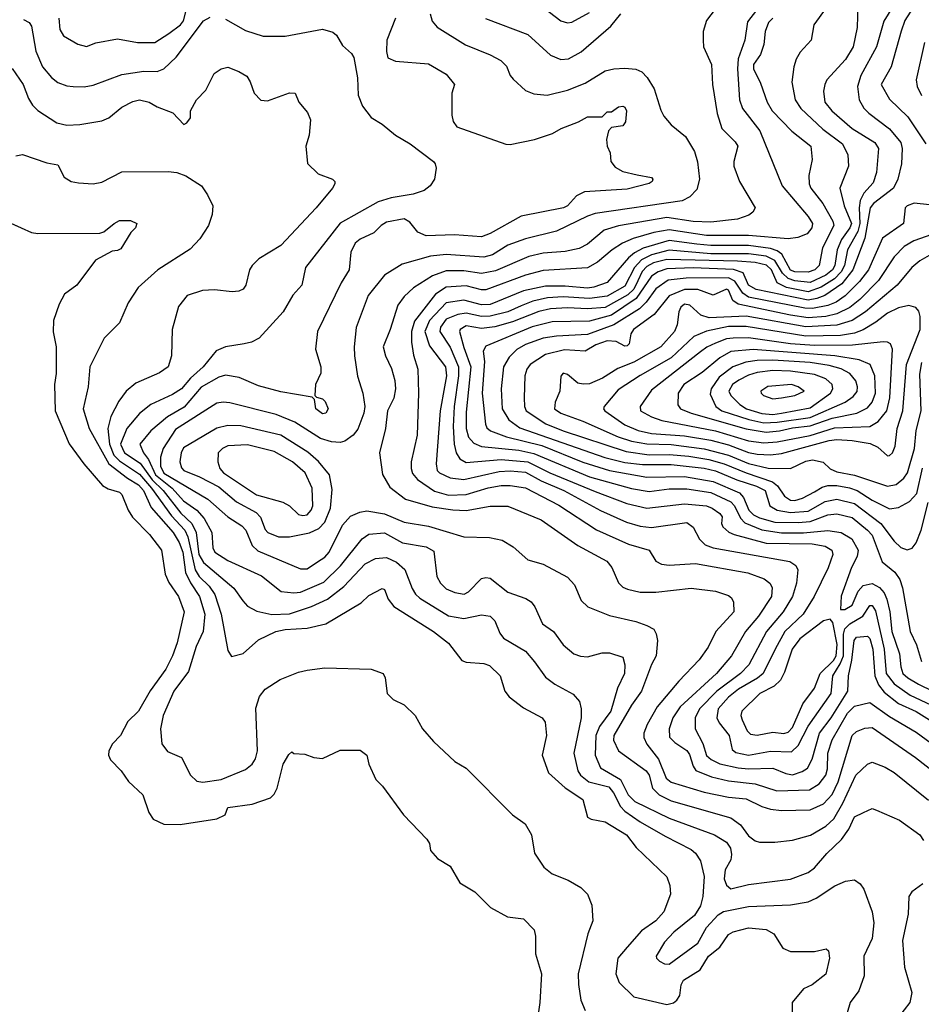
# Model space of a CAD drawing. Extents: x 501367 to 657802, y 482273 to 547541.
# Tile 112 of 256: x 561002 to 565088, y 506206 to 510668. Entities that reach past the tile are written whole.
import ezdxf

# ---------------------------------------------------------------- set-up
doc = ezdxf.new("R2010")
doc.units = 0

msp = doc.modelspace()

# ---------------------------------------------------------------- linework, layer by layer
at = {"layer": '0CON20XD'}
for points in [[(565125, 510836.7), (565075, 510792.5), (565064.6, 510745), (565014.2, 510665), (564996.9, 510616.9), (564951.3, 510455), (564906.9, 510375), (564945, 510308.1), (565027.5, 510227.5), (565109.6, 510105)], [(561179.6, 510675), (561184, 510624), (561200, 510595), (561265, 510558), (561305, 510546), (561347.3, 510562.7), (561445, 510581.9), (561535.4, 510565.4), (561615, 510565.4), (561677.3, 510605), (561730.8, 510645), (561745, 510663.5), (561772.8, 510777.2)], [(564170, 510735), (564115.5, 510664.5), (564099.2, 510615), (564099.2, 510575), (564101.4, 510545), (564138.1, 510465), (564141.9, 510375), (564162.8, 510242.8), (564185, 510175.7), (564245.5, 510115), (564257.5, 510095), (564238.1, 510025), (564238.6, 510005), (564264.6, 509934.6), (564336, 509815), (564324.2, 509795.8), (564307, 509783), (564255.5, 509764.5), (564135, 509750), (564055, 509754), (563935, 509772.4), (563715.5, 509734.5), (563651.8, 509715), (563575, 509650.7), (563538.5, 509631.5), (563475, 509618), (563375, 509610.6), (563309.2, 509595), (563159.3, 509530.7), (563095, 509517.5), (563015, 509530), (562935, 509530.7), (562872.7, 509507.3), (562786.2, 509453.8), (562745, 509414.5), (562715.4, 509375), (562681.8, 509265), (562650, 509185), (562660, 509145), (562687.6, 509087.6), (562702.6, 509032.6), (562705.9, 508995), (562697.2, 508952.8), (562668.9, 508895), (562660.4, 508815), (562632.5, 508705), (562646.7, 508606.7), (562679.8, 508549.8), (562750, 508495), (562871.2, 508461.2), (562965, 508447.2), (563025, 508443.9), (563135, 508463.1), (563215, 508464.1), (563365, 508402.3), (563532.2, 508285), (563663.9, 508213.9), (563685.3, 508185), (563715.7, 508115.7), (563735, 508097.1), (563756.9, 508086.9), (563815, 508074.7), (563885, 508073.2), (564045, 508092.5), (564155, 508078), (564215, 508059.4), (564228.8, 508048.8), (564238, 508028), (564238.5, 507985), (564157.5, 507895), (564121.8, 507825), (564082.4, 507767.6), (563989.5, 507670.5), (563891.1, 507555), (563845.3, 507475), (563831.6, 507435), (563830.7, 507415), (563844.7, 507385), (563896.6, 507316.6), (563931.4, 507231.4), (563955, 507212.2), (564105, 507167.2), (564215, 507145.2), (564295, 507138.1), (564365, 507102.4), (564405, 507090), (564455, 507085.2), (564585, 507087.7), (564645.8, 507114.2), (564685, 507156.6), (564712.2, 507215), (564774.7, 507425), (564795, 507442.3), (564833.1, 507456.9), (564865, 507460.4), (565061.8, 507325), (565215, 507205.3)], [(564367.1, 510745), (564300.9, 510659.1), (564288.7, 510575), (564259, 510491), (564255.7, 510445.7), (564265.2, 510305), (564278.4, 510265), (564356.8, 510165), (564458.5, 509915), (564575, 509776.9), (564595.2, 509745), (564592.5, 509725), (564571.8, 509698.2), (564529, 509681), (564484.8, 509675.2), (564305, 509690.2), (564115, 509689.8), (563945, 509715.9), (563876.3, 509703.7), (563782.8, 509677.2), (563733.8, 509656.2), (563686.8, 509625), (563621, 509569), (563575, 509544.3), (563375, 509531.1), (563295, 509510.8), (563115, 509444.4), (563095, 509444.1), (563025, 509461.5), (562935, 509456.7), (562886.1, 509423.9), (562791.3, 509301.3), (562777.3, 509255), (562777.6, 509207.6), (562787.3, 509147.3), (562807.3, 509085), (562810.2, 508975), (562803.5, 508785), (562776.9, 508665), (562775.8, 508635), (562782.1, 508612.1), (562804.6, 508584.6), (562882.2, 508532.2), (562945, 508513), (563025, 508516.3), (563125, 508546.2), (563185, 508556.6), (563225, 508557), (563295, 508546.7), (563445, 508468.4), (563616.9, 508356.9), (563761.7, 508291.7), (563854.4, 508265), (563884.7, 508214.7), (563911.1, 508201.1), (563945, 508196.2), (564065, 508203.8), (564302.1, 508162.1), (564376.7, 508135), (564401.5, 508115), (564412.2, 508095), (564408.9, 508055), (564350.7, 507965), (564292.3, 507895), (564228.8, 507785), (564160.8, 507705), (563995.2, 507555), (563962.7, 507505), (563945.3, 507455), (563946.9, 507416.9), (563972, 507392), (564025, 507356.7), (564038.4, 507338.4), (564054, 507285), (564066.5, 507266.5), (564137, 507237), (564215, 507218.3), (564335.2, 507205.2), (564434.4, 507174.4), (564581.7, 507178.3), (564625, 507205.3), (564655.2, 507245), (564662.7, 507272.7), (564665.5, 507345), (564684.4, 507405), (564754.7, 507525.3), (564785, 507557.4), (564855, 507573.3), (564945, 507510.7), (565065, 507439.2), (565223.4, 507323.4)], [(564657.6, 510722.4), (564601.9, 510645), (564588.6, 510575), (564539.7, 510520.3), (564521.4, 510488.6), (564510, 510455), (564502.2, 510385), (564517.5, 510305), (564542.4, 510265), (564641.6, 510171.6), (564732, 510105), (564755.2, 510055.2), (564758.8, 510005), (564719.7, 509905), (564739.4, 509825), (564771.7, 509745), (564765.1, 509725), (564727.2, 509672.8), (564706.4, 509625), (564696.5, 509555), (564686.5, 509535), (564655, 509511.2), (564585, 509477.4), (564515, 509484.5), (564485.2, 509495.2), (564459.7, 509519.7), (564425, 509577.4), (564385, 509597.2), (564305, 509607.2), (564135, 509607.7), (563945, 509623.6), (563865, 509602), (563820.5, 509579.5), (563788, 509545), (563745, 509460.7), (563665, 509415.6), (563584.9, 509405.1), (563465, 509412.5), (563395, 509408.2), (563327.7, 509392.3), (563275, 509372.2), (563214.6, 509345), (563135, 509324.6), (563095, 509322.8), (563025, 509338.4), (562987.3, 509332.7), (562935, 509311.7), (562909, 509275), (562906, 509255), (562953.8, 509183.8), (562990.4, 509095), (562991.3, 509055), (562971.9, 508915), (562967.3, 508825), (562970.9, 508745), (562979.6, 508705), (562997.5, 508677.5), (563025, 508661.5), (563185, 508674.9), (563305, 508664.4), (563404.4, 508614.4), (563610.2, 508529.8), (563754.1, 508475.9), (563845, 508454.8), (564015, 508474.1), (564115, 508465.6), (564141.1, 508455), (564175, 508430), (564185.5, 508415), (564183.1, 508385), (564189.3, 508369.3), (564215.8, 508345.8), (564240.6, 508335), (564385, 508296.6), (564593.3, 508293.3), (564652.2, 508282.2), (564683.2, 508265), (564687.2, 508245), (564665.9, 508184.1), (564602.6, 508055), (564552.9, 507975), (564470.4, 507895), (564425.9, 507815), (564372.3, 507705), (564346.4, 507683.6), (564259.8, 507635), (564215, 507598.4), (564167.4, 507545), (564161.6, 507505), (564171.8, 507481.8), (564216.9, 507425), (564231.2, 507361.2), (564247.5, 507347.5), (564305, 507336), (564405, 507353.3), (564499.4, 507350.6), (564531.1, 507378.9), (564575, 507466.9), (564679.6, 507615), (564687.9, 507695), (564721.2, 507748.8), (564735.6, 507785), (564736.1, 507883.9), (564742.1, 507907.9), (564765, 507931.1), (564822.8, 507965), (564855, 508012.8), (564865, 508013.4), (564880.8, 507989.2), (564919.6, 507815), (564929.9, 507705), (564965, 507659.3), (565037.3, 507607.3), (565225, 507520.2)], [(564801.3, 510735), (564797.9, 510632.1), (564780, 510545), (564745, 510487.5), (564660.9, 510395), (564650.5, 510375), (564645.4, 510344.6), (564651.8, 510295), (564683.1, 510255), (564775, 510174.7), (564878.3, 510111.7), (564894.1, 510085), (564885.7, 509975), (564870.9, 509929.1), (564828.3, 509881.7), (564811.6, 509848.4), (564806.1, 509815), (564809.8, 509745), (564801.3, 509708.7), (564754.7, 509625.3), (564739.6, 509555), (564725.8, 509525), (564695, 509494), (564635, 509455.8), (564575, 509435.1), (564477.3, 509455), (564435.3, 509475.3), (564409.4, 509535), (564386.5, 509556.5), (564335, 509567.8), (564255, 509574), (563935, 509582), (563875, 509565.7), (563845, 509550.1), (563823.6, 509526.4), (563803.9, 509485), (563785, 509446.9), (563758.7, 509421.3), (563655, 509364), (563575, 509357.6), (563485, 509362.9), (563407.8, 509357.8), (563355, 509345.1), (563235, 509299.2), (563155, 509276.5), (563095, 509269.5), (563025, 509281.3), (562998.4, 509265), (562995.3, 509254.7), (563015, 509183.3), (563047, 509095), (563025, 508890), (563025.9, 508815.9), (563036.5, 508776.5), (563059.7, 508749.7), (563094.5, 508734.5), (563265, 508717.9), (563332.2, 508702.2), (563585, 508596), (563775, 508544.2), (563855, 508530.5), (563945, 508542), (564025, 508542), (564135, 508525.4), (564225, 508483.6), (564241.4, 508465), (564269.5, 508409.5), (564288.5, 508388.5), (564366.3, 508356.3), (564455, 508342.7), (564555, 508343.2), (564665, 508354.1), (564725, 508344.8), (564773.2, 508315), (564803, 508265), (564798.4, 508235), (564772.8, 508185), (564725.7, 508055.7), (564722.5, 507995), (564742.5, 507995), (564775, 508015.7), (564801.9, 508078.1), (564825.6, 508104.4), (564865, 508113), (564898.7, 508095), (564920.5, 508070.5), (564932, 508042), (564946.2, 507985), (564955.2, 507895), (564989.1, 507795), (564995.2, 507735), (565005.2, 507705), (565026.9, 507685), (565075, 507656.7), (565140, 507625)], [(564970, 510745), (564918.8, 510661.2), (564885.4, 510544.6), (564814.1, 510415.9), (564799, 510365), (564806.6, 510305), (564828, 510268), (564850, 510245), (564945, 510173.4), (564995, 510111.2), (565001.6, 510085), (564998.7, 510015), (564982, 509945), (564962, 509905), (564872.1, 509835), (564856.2, 509815), (564832.2, 509677.8), (564778.5, 509535), (564729, 509471), (564651.9, 509418.1), (564615, 509404.1), (564575, 509397.7), (564340.4, 509445), (564305, 509464.8), (564280.7, 509520.7), (564236.9, 509536.9), (564055, 509543), (563935, 509539.4), (563895.1, 509524.9), (563865, 509505.9), (563795.9, 509404.1), (563685, 509329.8), (563585, 509302), (563415, 509298.6), (563325, 509275.8), (563115, 509188.4), (563103.4, 509166.6), (563109, 509119), (563098.8, 508975), (563112.5, 508835), (563119.2, 508819.2), (563135.4, 508805), (563208.2, 508778.2), (563368.5, 508738.5), (563553.7, 508663.7), (563674.9, 508624.9), (563845, 508595.5), (564015, 508598.8), (564145, 508575.6), (564264.1, 508524.1), (564282.6, 508502.6), (564307.2, 508445), (564327.6, 508425), (564355, 508410.1)], [(563357.6, 510737.6), (563455, 510663.2), (563485, 510654.6), (563505, 510656.7), (563585, 510700.9)], [(561019.1, 510669.1), (561045, 510655.7), (561055, 510638.8), (561074.7, 510525), (561105.3, 510455), (561146.4, 510406.4), (561175, 510383.9), (561215, 510368.9), (561245, 510365.4), (561295, 510364.6), (561335, 510371.5), (561465, 510420.3), (561565, 510434.2), (561625, 510434.1), (561654.8, 510445.2), (561711.7, 510498.3), (561835, 510663.5), (561865, 510679.5)], [(561935, 510670.5), (562025, 510618.5), (562105, 510593.3), (562205, 510593.2), (562375, 510624.7), (562421.4, 510611.4), (562437.5, 510597.5), (562465, 510551.9), (562505.3, 510515.3), (562516.9, 510496.9), (562532.6, 510405), (562536.1, 510326.1), (562556.2, 510276.2), (562595.4, 510225.4), (562645, 510194.4), (562705, 510145.4), (562772.5, 510105), (562876.9, 510025), (562885.6, 510015), (562890, 509995), (562881.5, 509945), (562861.9, 509915), (562835, 509893.8), (562785, 509877.6), (562685, 509861.2), (562627.5, 509842.5), (562454.2, 509745.8), (562297.5, 509545), (562280.8, 509465), (562240.5, 509419.5), (562196.9, 509345), (562087.5, 509225), (562053.2, 509206.8), (562019.4, 509199.4), (561935, 509186.2), (561892.7, 509167.3), (561834.2, 509095), (561776.5, 509043.5), (561735, 508994.7), (561695, 508969.5), (561596.3, 508923.7), (561545, 508884), (561487.6, 508815), (561459.2, 508745), (561476.6, 508705), (561548.2, 508658.2), (561602.8, 508582.8), (561651.9, 508535), (561732.6, 508432.6), (561782, 508385), (561801.2, 508345), (561814.2, 508245), (561835, 508208.2), (561972.2, 508092.2), (562012.9, 508035), (562035, 508010.6), (562077.4, 507987.4), (562145, 507972.7), (562225, 507976), (562325, 508009.4), (562397.8, 508042.2), (562470.6, 508099.4), (562567.6, 508202.4), (562615, 508226), (562665, 508231.7), (562709.8, 508209.8), (562747.3, 508177.3), (562780.6, 508090.6), (562795.3, 508065), (562815, 508046.2), (562945, 507966.6), (563015, 507954), (563095, 507971.9), (563135, 507965.4), (563155, 507944.5), (563178.8, 507888.8), (563195.5, 507865.5), (563295, 507806.9), (563335, 507757.5), (563385, 507688.8), (563427.1, 507657.1), (563511.2, 507611.2), (563538.6, 507578.6), (563547.1, 507545), (563546.7, 507505), (563513.6, 507345), (563531.9, 507265), (563544.1, 507244.1), (563582.1, 507215), (563671.5, 507191.5), (563694, 507165), (563725, 507103.2), (563745, 507080.8), (563815, 507032.6), (563927.5, 506967.5), (564045, 506908.4), (564065, 506890.9), (564087, 506857), (564104.1, 506785), (564098.9, 506695), (564087.3, 506652.7), (564061.2, 506608.8), (563967.3, 506532.7), (563925, 506487.3), (563886.1, 506425), (563887.7, 506415), (563901.7, 506401.7), (563925, 506389.8), (563945, 506388.5), (564075, 506483.4), (564115.4, 506555), (564168.5, 506611.5), (564192.5, 506627.5), (564305, 506649.6), (564495, 506656.6), (564575, 506671.2), (564612.5, 506687.5), (564696.4, 506743.6), (564745, 506764.1), (564785, 506770.8), (564812, 506752), (564828, 506728), (564866.2, 506625), (564873.2, 506575), (564865.3, 506505), (564827.5, 506425), (564830, 506335), (564805, 506267.1), (564766.1, 506215), (564738.9, 506121.1)], [(562705.6, 510675), (562665.7, 510575), (562664.5, 510524.5), (562671.2, 510495), (562705, 510480), (562855, 510468.9), (562935, 510421.2), (562973.3, 510375), (562960, 510335), (562960, 510235), (562967.3, 510207.3), (562983.4, 510183.4), (563205, 510104.3), (563225, 510102.5), (563335, 510125.6), (563417.4, 510152.6), (563456.7, 510175), (563535.4, 510204.6), (563575, 510228.6), (563641.7, 510228.3), (563665, 510250), (563685, 510250), (563716.2, 510273.8), (563735, 510276.2), (563745, 510271.2), (563752.5, 510255), (563747.5, 510205), (563735, 510186.7), (563685, 510180), (563670, 510165), (563661.2, 510125), (563664, 510095), (563678, 510065), (563682, 510025), (563700.5, 510000.5), (563735, 509980.8), (563800, 509965), (563865, 509953.3), (563871.2, 509945), (563868.8, 509935), (563855, 509926.2), (563755, 509900.8), (563561.5, 509888.5), (563525, 509870.6), (563485.6, 509825), (563467.1, 509815), (563275, 509778.5), (563135, 509700), (563095, 509684.6), (562973.4, 509693.4), (562845, 509688.8), (562806.4, 509705), (562769.9, 509749.9), (562745, 509766.3), (562665, 509750), (562640, 509735), (562607.5, 509702.5), (562545, 509673.8), (562522.9, 509655), (562502.7, 509615), (562495.4, 509535), (562458.5, 509475), (562351.5, 509255), (562343.3, 509175), (562366.9, 509095), (562366.8, 509066.8), (562342.5, 509015), (562340, 508965), (562347.5, 508957.5), (562375, 508950.8), (562387.3, 508937.3), (562400.4, 508905), (562389.4, 508885), (562375, 508882.3), (562344.2, 508905), (562337.5, 508947.5), (562327.5, 508957.5), (562185, 508981.1), (562085, 509009.6), (561997.3, 509047.3), (561935, 509057.3), (561905, 509048.2), (561825, 509003.4), (561747.9, 508912.1), (561671.3, 508868.7), (561596.2, 508805), (561546.9, 508745), (561563.5, 508705), (561585.2, 508675.2), (561617.9, 508605), (561693.8, 508545), (561745, 508487.8), (561804.9, 508444.9), (561838.2, 508408.2), (561873.6, 508345), (561877.5, 508275), (561885.9, 508255), (561945, 508217.7), (562097.3, 508147.3), (562186.4, 508076.4), (562245, 508070.7), (562275, 508074.3), (562380.2, 508119.8), (562456.5, 508193.5), (562555, 508315.5), (562585, 508337.3), (562655, 508342.6), (562737.3, 508297.3), (562845, 508278.8), (562879, 508259)], [(562862.3, 510695), (562871.7, 510661.7), (562894.7, 510634.7), (563022.9, 510555), (563135, 510509.3), (563182.8, 510482.8), (563208.3, 510458.3), (563225.6, 510415), (563238.6, 510398.6), (563295, 510347.5), (563332.1, 510332.1), (563393.1, 510326.9), (563485, 510348.9), (563565, 510380.4), (563655, 510436.7), (563695, 510446.1), (563745, 510449.1), (563794.1, 510444.1), (563822.3, 510432.3), (563846.7, 510406.7), (563878.2, 510355), (563907.8, 510257.8), (563921.7, 510231.7), (563955, 510191.9), (564019.5, 510139.5), (564060.5, 510070.5), (564074.8, 510024.8), (564083.2, 509945), (564070.9, 509899.1), (564039.4, 509865), (564005, 509847.5), (563610.6, 509789.4), (563575, 509777.6), (563435, 509709.5), (563295, 509675.7), (563215, 509646.2), (563145, 509603.1), (563105, 509591.4), (562935, 509604.8), (562864, 509596), (562735, 509560.3), (562655, 509510.4), (562581.7, 509418.3), (562526.7, 509273.3), (562517.8, 509185), (562520, 509145), (562533.4, 509053.4), (562557.1, 508975), (562566, 508915), (562562, 508885), (562535, 508813.3), (562512.9, 508785), (562475, 508758.4), (562455, 508752.5), (562415, 508755.7), (562365, 508770), (562249.5, 508845), (562165, 508879.5), (561955, 508931.2), (561925, 508934.7), (561895, 508930), (561708.3, 508811.7), (561652.5, 508725), (561640, 508685), (561639.9, 508645), (561655, 508612.6), (561855, 508494.8), (561945, 508415.8), (562008.9, 508375), (562026.5, 508355), (562056, 508286), (562081, 508261), (562275, 508179.6), (562305, 508180.4), (562352, 508212), (562385, 508232.9), (562404.8, 508255), (562465, 508377.3), (562501, 508419), (562543.1, 508436.9), (562575, 508441.8), (562655, 508429.3), (562745, 508391.5), (562855, 508372.5), (563015, 508325.3), (563131.1, 508321.1), (563189.4, 508309.4), (563239.1, 508279.1), (563305, 508220.9), (563375, 508201.5), (563485, 508142.5), (563516.6, 508106.6), (563546.7, 508036.7), (563576.9, 508006.9), (563675, 507967.5), (563795, 507941.1), (563845, 507923.6), (563876.1, 507906.1), (563887.1, 507885), (563892.1, 507855), (563886.7, 507785), (563865, 507746), (563820.7, 507625), (563775, 507562.1), (563694.7, 507425), (563693.3, 507403.3), (563715.6, 507355), (563841.4, 507265), (563854.4, 507244.4), (563870.8, 507185), (563900, 507155), (563955, 507127.7), (564225, 507051.7), (564269.3, 507019.3), (564305, 506970), (564335, 506946.9), (564355, 506941.5), (564425, 506941.5), (564505, 506950.8), (564586.8, 506973.2), (564656, 507014), (564692.7, 507047.3), (564732.5, 507117.5), (564791.6, 507245), (564844.8, 507295.2), (564865, 507303.4), (564925, 507281.3), (564965, 507256.7), (565121.8, 507131.8)], [(564415, 510674.7), (564396.4, 510655), (564381.4, 510615), (564374.1, 510555.9), (564359.6, 510510.4), (564327.5, 510465), (564328.2, 510445), (564359.8, 510379.8), (564389.6, 510295), (564412, 510255), (564502.3, 510162.3), (564587.8, 510095), (564594.4, 510035), (564578.5, 509961.5), (564580.4, 509925), (564588.5, 509905), (564642.1, 509835), (564687.5, 509755), (564691.3, 509735), (564640.8, 509635), (564625.8, 509555), (564605.3, 509535), (564575, 509523.4), (564515, 509525.4), (564495, 509533.2), (564455.7, 509605.7), (564435, 509621.1), (564405, 509631.5), (564305.5, 509645.5), (564135, 509644.5), (564070.6, 509650.6), (563945, 509667.9), (563827.9, 509632.1), (563788.3, 509611.7), (563760.9, 509589.1), (563665, 509477.6), (563605, 509455.8), (563575, 509451.8), (563475, 509460.7), (563385, 509460.9), (563285, 509439.2), (563135, 509378.2), (563095, 509376.7), (563015, 509397), (562935, 509384.5), (562859, 509305), (562837.7, 509255), (562859.9, 509189.9), (562932.4, 509095), (562935.9, 509055), (562926.9, 509005), (562907.3, 508895), (562889.7, 508655), (562894.6, 508625), (562905, 508614.1), (562952.6, 508592.6), (563015, 508584.8), (563175, 508621.3), (563225, 508624), (563295, 508617.8), (563365, 508579), (563468.7, 508535), (563634, 508444), (563751.9, 508391.9), (563815, 508373), (563865, 508367.5), (564025, 508389.8), (564055, 508368.2), (564083.9, 508313.9), (564109.2, 508289.2), (564145, 508275.6), (564493.3, 508213.3), (564519.4, 508195), (564528.5, 508175), (564522.5, 508115), (564505, 508053.6), (564462.7, 507985), (564386.5, 507895), (564306.7, 507745), (564269.4, 507705), (564161.6, 507625), (564083.9, 507545), (564064.2, 507505), (564063.2, 507455), (564097.7, 507387.7), (564115, 507333.8), (564135.3, 507315), (564175.4, 507295.4), (564258.4, 507278.4), (564305, 507273.3), (564415, 507276), (564475, 507251.9), (564505, 507246.5), (564549.1, 507260.9), (564573.4, 507276.6), (564593.3, 507316.7), (564627.7, 507435), (564679.8, 507505), (564754.8, 507625), (564758.3, 507695), (564773.7, 507766.3), (564783.5, 507855), (564795, 507870.6), (564845, 507874.3), (564855, 507864.4), (564869.2, 507815), (564877.9, 507695), (564893.7, 507653.7), (564920.1, 507620.1), (564985, 507569.8), (565065, 507532.6), (565215, 507439.2)], [(563113.5, 510673.5), (563305, 510601.4), (563407.4, 510507.4), (563455, 510487.1), (563489.5, 510490.5), (563547.4, 510522.6), (563681.1, 510638.9), (563726, 510694)], [(565102.8, 510565), (565065.7, 510395), (565069, 510365), (565089.5, 510325)], [(560967.4, 510447.4), (561018.5, 510375), (561041.4, 510311.4), (561060.4, 510280.4), (561085, 510257.1), (561170.6, 510200.6), (561215, 510190.5), (561275, 510192.7), (561375, 510209.5), (561406.1, 510223.9), (561465, 510272.2), (561515, 510297.1), (561545, 510304.6), (561588.8, 510295), (561625, 510273.1), (561695.6, 510245.6), (561746.1, 510193.9), (561759.5, 510200.5), (561775.9, 510224.1), (561776.7, 510255), (561804, 510305), (561845, 510348.8), (561883.8, 510425), (561915, 510446.2), (561945, 510453.3), (561995, 510434), (562031.7, 510411.7), (562047, 510387), (562064.3, 510335), (562095, 510304.2), (562125, 510300), (562225, 510336.7), (562250, 510335), (562267.5, 510295), (562307, 510247), (562320, 510215), (562314.2, 510145), (562299.2, 510095), (562306.4, 510016.4), (562355, 509970), (562420, 509945), (562430, 509935), (562430, 509925), (562420, 509905), (562345.7, 509815), (562185.6, 509645), (562086.2, 509583.8), (562055.5, 509555), (562043.8, 509535), (562026.9, 509465), (562015, 509446.9), (561995, 509438.2), (561965, 509435.4), (561885, 509443.8), (561830.5, 509440.5), (561761.1, 509418.9), (561721.4, 509368.6), (561692.5, 509265), (561690.5, 509145), (561674.4, 509095), (561635, 509067.5), (561528.9, 509021.1), (561485, 508984.5), (561451.1, 508938.9), (561415, 508870), (561401.7, 508815), (561409.8, 508745), (561429.2, 508695), (561455, 508668.8), (561545, 508609.1), (561600.2, 508545), (561690.3, 508420.3), (561750.6, 508355), (561764.1, 508324.1), (561797, 508175), (561815.1, 508145.1), (561861.4, 508101.4), (561886.8, 508063.2), (561915.8, 507975), (561945, 507810), (561962.5, 507782.5), (562015, 507795.7), (562085, 507858.5), (562162.5, 507895), (562205, 507904.3), (562305, 507910.8), (562389, 507931), (562549.2, 508025), (562585, 508058.6), (562645, 508090), (562655, 508086.7), (562672.2, 508042.2), (562698.5, 508008.5), (562876.9, 507895), (562945, 507842.9), (563005.7, 507765), (563025, 507756.2), (563105, 507750.6), (563130.9, 507740.9), (563179.2, 507695), (563200.8, 507625), (563220.2, 507600.2), (563285, 507550), (563370, 507505), (563384.2, 507485), (563389.5, 507425), (563369.4, 507335), (563398.6, 507255), (563475, 507187.3), (563554.2, 507135), (563575, 507054.2), (563592.5, 507045), (563655, 507033.3), (563752.2, 506975), (563796.7, 506916.7), (563935, 506783.3), (563948.5, 506745), (563951.9, 506705), (563921.1, 506625), (563884.5, 506585), (563821, 506539), (563755.5, 506465), (563712.5, 506415), (563704.3, 506345), (563718.8, 506305), (563785, 506240), (563934.7, 506204.7), (563965, 506213.1), (563980.6, 506225), (563993.8, 506246.2), (564000.5, 506295), (564011.1, 506315), (564086.8, 506363.2), (564124.6, 506425), (564174.8, 506465.2), (564215, 506523.1), (564235, 506534.6), (564305, 506552.7), (564385, 506545.5), (564419.4, 506525), (564461.2, 506461.2), (564495, 506446.2), (564604.5, 506445.5), (564657, 506457), (564668, 506448), (564672.5, 506415), (564655, 506343.3), (564593.8, 506295), (564554.2, 506275.8), (564503.3, 506215), (564503.3, 506155)], [(560985, 510051.1), (561015, 510057.8), (561125, 510020), (561175, 510011.2), (561204.3, 509954.3), (561235, 509935.6), (561268.8, 509928.8), (561334.6, 509924.6), (561375, 509932.1), (561465, 509979.5), (561675, 509980.5), (561715, 509975.6), (561755, 509960), (561826, 509915), (561854, 509875), (561878, 509825), (561874.2, 509785), (561857.1, 509735), (561818.6, 509675), (561775, 509628.1), (561628.1, 509535), (561539.4, 509455), (561493.3, 509385), (561454.2, 509295), (561384.3, 509225), (561320.5, 509095), (561313.1, 509005), (561289.6, 508905), (561316.6, 508815), (561406.2, 508656.2), (561490.4, 508590.4), (561540.5, 508560.5), (561562.8, 508535), (561597.7, 508457.7), (561697.3, 508345), (561725, 508298.7), (561741.3, 508255), (561753.7, 508163.7), (561776.2, 508116.2), (561817.1, 508055), (561841.1, 507975), (561834.1, 507895.9), (561801.6, 507828.4), (561767, 507715), (561700.9, 507625), (561652.7, 507515), (561640.9, 507455), (561646.4, 507386.4), (561672.4, 507352.4), (561735, 507324), (561776.2, 507245), (561805, 507218), (561832.6, 507212.6), (561915, 507225.3), (562025, 507270.4), (562055.2, 507294.8), (562071.3, 507318.7), (562079.8, 507355), (562072.1, 507547.9), (562088.6, 507601.4), (562115.3, 507634.7), (562182.5, 507677.5), (562265, 507711.5), (562305, 507720.5), (562385, 507730.5), (562595.7, 507725.7), (562648.8, 507705), (562658.8, 507685), (562668, 507615), (562695, 507587.5), (562745, 507562.9), (562794.6, 507514.6), (562827.5, 507455), (562877.3, 507397.3), (562975, 507306), (563025, 507276), (563236, 507065), (563293.7, 507023.7), (563321.5, 506975), (563335, 506891.2), (563377.2, 506827.2), (563415, 506798.1), (563488.5, 506768.5), (563545, 506736), (563576, 506705), (563595.5, 506655.5), (563599.5, 506585), (563576.5, 506525), (563533.8, 506345), (563534.6, 506295.4), (563546, 506225), (563565, 506177.5)], [(565125, 509829.2), (565056.7, 509836.7), (565025, 509825.4), (565015, 509815.7), (565007.5, 509745), (564912.6, 509677.4), (564848.9, 509535), (564808, 509482), (564743.5, 509416.5), (564702, 509388), (564665, 509372.4), (564595, 509359.8), (564560.8, 509360.8), (564305, 509410.9), (564279.1, 509429.1), (564242.9, 509482.9), (564215, 509499), (564022.6, 509497.4), (563941.7, 509488.3), (563885, 509448.7), (563841.7, 509388.3), (563811.9, 509358.1), (563694.4, 509285.6), (563575, 509241.5), (563435.5, 509234.5), (563375.2, 509225.2), (563295, 509195.6), (563255, 509174.1), (563220.4, 509139.6), (563195.2, 509094.8), (563184.8, 508995), (563189.1, 508905), (563219.1, 508855), (563268.8, 508818.8), (563653.7, 508683.7), (563745, 508662.1), (563825, 508652), (563955, 508652.1), (564105, 508636.4), (564155, 508623.7), (564252.9, 508582.9), (564342, 508555), (564381, 508535), (564401.6, 508465), (564435.1, 508445.1), (564495, 508435.1), (564575, 508441.4), (564652.4, 508485), (564705, 508495.8), (564785, 508475.9), (564904.3, 508385), (564965, 508305.6), (564995, 508277.1), (565025, 508265.6), (565047, 508273), (565065, 508297.5), (565087.1, 508355), (565119.8, 508480.2)], [(560915, 509767.5), (561055, 509704), (561085, 509699.2), (561365, 509701.2), (561383.6, 509706.4), (561430, 509745), (561455, 509758), (561505, 509758.8), (561532.5, 509745), (561526.7, 509725), (561505.9, 509704.1), (561459.7, 509630.3), (561445, 509622), (561420.5, 509619.5), (561345, 509578.8), (561261.2, 509465), (561205.7, 509424.3), (561181.3, 509378.7), (561155.7, 509305), (561154.4, 509254.4), (561166.9, 509185), (561166.7, 509065), (561160.5, 509015), (561163.3, 508895), (561226.6, 508746.6), (561293.5, 508655), (561376.7, 508556.7), (561402.3, 508542.3), (561455, 508526.4), (561465, 508516.9), (561493.9, 508445), (561513.3, 508413.3), (561591.1, 508335), (561644.5, 508265), (561660.8, 508155), (561677.8, 508117.8), (561721.5, 508055), (561747.1, 507985), (561715.3, 507845), (561695.3, 507785), (561665, 507724.4), (561592.9, 507627.1), (561540, 507535), (561491.9, 507488.1), (561458.5, 507425), (561423.1, 507386.9), (561406.7, 507355), (561404.5, 507335), (561413.4, 507313.4), (561462.2, 507265), (561495, 507215.6), (561559.5, 507155), (561586.7, 507075), (561607.5, 507045), (561655, 507022.9), (561729.1, 507020.9), (561895, 507047.5), (561933.3, 507065), (561945, 507097.5), (562055, 507113.1), (562138.2, 507141.8), (562155, 507158.8), (562168.6, 507185), (562196, 507295), (562221.7, 507338.3), (562235, 507350), (562245, 507342.5), (562295, 507340), (562335, 507324), (562375, 507320), (562455, 507358), (562545, 507358), (562576, 507335), (562584, 507295), (562616.7, 507225), (562646.7, 507195), (562741.2, 507065), (562846.7, 506955), (562860, 506935), (562863.8, 506903.8), (562895, 506866.7), (562952.7, 506832.7), (562997.3, 506757.3), (563065, 506716.2), (563135.7, 506645.7), (563212.7, 506602.7), (563285, 506593.3), (563333.9, 506543.9), (563340, 506515), (563340, 506435), (563366.9, 506345), (563359.2, 506215), (563340.4, 506075)], [(565187.5, 509712.5), (565055, 509665.6), (565010.2, 509639.8), (564965, 509593.9), (564893.8, 509486.2), (564810.5, 509399.5), (564765, 509363.5), (564705.5, 509334.5), (564655, 509323.2), (564575, 509317.7), (564495, 509328.7), (564258.4, 509378.4), (564233.9, 509395), (564215, 509442), (564205, 509447.7), (564145, 509420), (564075.8, 509445.8), (564015, 509446.1), (563945, 509417.1), (563877.6, 509332.4), (563784.1, 509265), (563772.5, 509245), (563765, 509200), (563755, 509190.6), (563745, 509188.5), (563705, 509209.3), (563665, 509213.3), (563613.2, 509195), (563565, 509166.7), (563472, 509172), (563385, 509151), (563316.2, 509105), (563300.9, 509085), (563291.1, 509055), (563288.8, 508955), (563290, 508915), (563298.2, 508895), (563386.8, 508836.8), (563465, 508804.3), (563751.1, 508711.1), (563855, 508696.3), (563945, 508697.6), (564035, 508689.9), (564125, 508675.9), (564195.6, 508655.6), (564295, 508614), (564414.2, 508574.2), (564436, 508556), (564468.8, 508508.8), (564495, 508490.2), (564515, 508489.7), (564549.7, 508500.3), (564605, 508528.3), (564639.6, 508550.4), (564665, 508558), (564705, 508557.7), (564762.8, 508547.2), (564797.2, 508535), (564865, 508490.8), (564945, 508452.1), (564985, 508457.5), (565035.7, 508484.3), (565068.4, 508521.6), (565094.2, 508635.8)], [(565135, 509605.3), (565082.5, 509575), (565046.1, 509545), (564979.3, 509465), (564835.7, 509344.3), (564775, 509304.5), (564705, 509283.6), (564565, 509276.2), (564295, 509324.2), (564126.5, 509316.5), (564089.6, 509329.6), (564040, 509375), (564015, 509378.9), (563999.2, 509365), (563988.8, 509345), (563981.2, 509285), (563970, 509255), (563908.2, 509185), (563785, 509116.2), (563713.2, 509086.8), (563643.8, 509043.8), (563585, 509017.4), (563556.2, 509016.2), (563531.7, 509021.7), (563485, 509060.8), (563465, 509065.8), (563455, 509052.5), (563450, 508985), (563429.5, 508935), (563426.5, 508905), (563455, 508884.8), (563555, 508849.1), (563715, 508777.7), (563775, 508757.8), (563845, 508746.6), (563955, 508742.7), (564105, 508723.3), (564215, 508694.7), (564305, 508657.1), (564395, 508636.6), (564495, 508634.2), (564565, 508667.5), (564595, 508673.9), (564643.1, 508663.1), (564675, 508632.9), (564705, 508620), (564785, 508604.8), (564935, 508554.7), (564975, 508562.5), (565009.9, 508590.1), (565025.2, 508615), (565057.3, 508725), (565065, 508806.7), (565087.7, 508895), (565082.3, 509062.3), (565090.5, 509115)], [(564935, 508692.5), (564945, 508692.9), (564957.7, 508705), (564970.3, 508735), (564979, 508815), (565004.8, 508895), (565021.8, 509105), (565083, 509265), (565083.4, 509323.4), (565076.7, 509346.8), (565064, 509364), (565032.3, 509372.3), (564985, 509362.9), (564935, 509339), (564882.9, 509297.1), (564825, 509263.1), (564785, 509248.2), (564722.3, 509237.7), (564565, 509234.1), (564295, 509278.5), (564215, 509277.7), (564115, 509256.2), (564057.5, 509232.5), (563955, 509136.6), (563814.4, 509055.6), (563715, 508990.3), (563651.5, 508915), (563648.5, 508905), (563654.5, 508895), (563745, 508832.9), (563805, 508807), (563865, 508793.3), (564015, 508782.6), (564135, 508762.3), (564215, 508741.7), (564305, 508707.2), (564345, 508700), (564405, 508696.4), (564455, 508702.3), (564670.5, 508760.5), (564705, 508765.1), (564775, 508761.7), (564857.1, 508747.1), (564891.2, 508731.2), (564935, 508692.5)], [(564375, 508750.6), (564435, 508754.9), (564585, 508784.4), (564695, 508818), (564855, 508825.2), (564892.5, 508847.5), (564931.6, 508895), (564945.4, 508954.6), (564958, 509175), (564948.6, 509198.6), (564935, 509207.3), (564915, 509208.7), (564776.9, 509193.1), (564605, 509191), (564495, 509199.8), (564305, 509227), (564235, 509225.7), (564205, 509221.3), (564155, 509202.8), (564115.9, 509184.1), (564087.7, 509162.3), (563865, 508989.3), (563813.8, 508915), (563816.4, 508895), (563865, 508868.1), (563912.2, 508852.2), (564155.2, 508804.8), (564305, 508759.7), (564375, 508750.6)], [(564385, 508798.3), (564445, 508804.9), (564505, 508818.8), (564585, 508827.5), (564685, 508862.4), (564795.6, 508884.4), (564845, 508909.1), (564865, 508935.4), (564881, 508975), (564878.4, 509055), (564857.2, 509105), (564807.4, 509127.4), (564696.2, 509145), (564327.1, 509172.9), (564225.8, 509164.2), (564175, 509135.6), (564095, 509069.8), (564011.8, 509015), (563985.8, 508975), (563985, 508923.3), (563996.9, 508905), (564045.5, 508885), (564295, 508814.1), (564385, 508798.3)], [(564375, 508841.5), (564435, 508843.9), (564585, 508866.2), (564743.2, 508935), (564779.7, 508960.3), (564797.2, 508982.8), (564799.8, 509005), (564792.3, 509032.3), (564764.7, 509065), (564725.9, 509085.9), (564671.5, 509101.5), (564585, 509114.3), (564415.1, 509124.9), (564345, 509123.5), (564293.4, 509116.6), (564234.9, 509095.1), (564172.5, 509047.5), (564135.8, 508995), (564131.4, 508971.4), (564157.2, 508915), (564184.6, 508895), (564306.3, 508856.3), (564375, 508841.5)], [(564415, 508878.8), (564455, 508884.5), (564585, 508909.5), (564677.1, 508975), (564687.6, 508995), (564684.7, 509015), (564655, 509040.4), (564605, 509060.6), (564495, 509074.9), (564415, 509077.8), (564345, 509069.4), (564305, 509057.8), (564260.7, 509035), (564232.4, 509015), (564216.7, 508985), (564224.8, 508965), (564266.7, 508925), (564296.9, 508905), (564365, 508883.5), (564415, 508878.8)], [(564415, 508949.7), (564455, 508954.3), (564515.7, 508965), (564558, 508985), (564530.8, 509005), (564500, 509015), (564393.4, 509006.6), (564361.5, 508985), (564362.5, 508975), (564373.3, 508965), (564415, 508949.7)], [(562225, 508324.1), (562315, 508343.1), (562357.9, 508362.1), (562385, 508391.5), (562410.7, 508455), (562418.5, 508538.5), (562406.2, 508605), (562356.7, 508666.7), (562307.9, 508707.9), (562185, 508784.8), (562005, 508828.1), (561945, 508829.5), (561895, 508817.4), (561745, 508727.8), (561733.6, 508705), (561728.2, 508665), (561735, 508638), (561745.6, 508625), (561817, 508597), (561905, 508551.3), (561985, 508483.9), (562073.5, 508435), (562094.2, 508414.2), (562115, 508358), (562127.1, 508345), (562175, 508324.3), (562225, 508324.1)], [(562285, 508420.9), (562305, 508424.3), (562323, 508445), (562331, 508465), (562327.8, 508545), (562295.3, 508615), (562238.7, 508665), (562155, 508712), (562035, 508741.1), (561945, 508737.5), (561921.5, 508725), (561901.5, 508705), (561900.4, 508665), (561908.9, 508635), (561925.4, 508615), (562075.6, 508515.6), (562195, 508482.4), (562224.7, 508465), (562265, 508426.4), (562285, 508420.9)], [(564355, 508410.1), (564425, 508391.9), (564531.1, 508388.9), (564585, 508393.7), (564665, 508423.8), (564705, 508429.6), (564775, 508412.4), (564845.2, 508355), (564865, 508331.8), (564911.1, 508211.1), (564967.9, 508165), (564990.7, 508130.7), (565003.3, 508093.3), (565038.3, 507895), (565066, 507835), (565089, 507759)], [(562879, 508259), (562892.1, 508145), (562910, 508115), (562935, 508089.1), (562975, 508072.9), (563016.7, 508065), (563036.9, 508075), (563095, 508135.6), (563115, 508141.1), (563135, 508138.1), (563215, 508073.5), (563296, 508045), (563320.3, 508030.3), (563337.3, 508007.3), (563371.2, 507931.2), (563421.4, 507895), (563465, 507836), (563513.3, 507795), (563543.4, 507783.4), (563575, 507781.4), (563641.7, 507798.3), (563675, 507798.9), (563735, 507778.8), (563745.4, 507745.4), (563743.8, 507705), (563711.1, 507638.9), (563680.8, 507535), (563630.6, 507465), (563613.2, 507425), (563610, 507335), (563635, 507278.2), (563724.7, 507225), (563759.8, 507155), (563790, 507125), (563945, 507050), (564150.8, 506975), (564205, 506941.1), (564223.8, 506913.8), (564228.8, 506885), (564225, 506860.8), (564199.5, 506815), (564194.4, 506775), (564205.6, 506745.6), (564225, 506729.2), (564305, 506749.2), (564495, 506773.3), (564576.2, 506803.8), (564604.5, 506825), (564660.3, 506889.7), (564726.9, 506953.1), (564759.8, 507000.2), (564785, 507055.6), (564826.1, 507076.1), (564865, 507093.3), (564885, 507086.2), (564990.2, 507040.2), (565082.5, 506975), (565098.7, 506948.7)], [(564345, 507426.5), (564415, 507439.5), (564465, 507433.8), (564485, 507440), (564505, 507460.9), (564552.1, 507567.9), (564605, 507639.1), (564629.5, 507705), (564690, 507765), (564702.4, 507785), (564706.6, 507836.6), (564686.9, 507936.9), (564675, 507951.9), (564645, 507943.3), (564537.7, 507862.3), (564502.7, 507815), (564469, 507711), (564450.7, 507675), (564421.4, 507648.6), (564357.1, 507615), (564275.6, 507535), (564271.1, 507515), (564276.2, 507495), (564299.6, 507445), (564315, 507430.5), (564345, 507426.5)], [(565095, 506752.5), (565045, 506715.6), (565031.8, 506695), (565029.5, 506615), (565002.5, 506495), (565012.5, 506375), (565045, 506260), (565036.5, 506215), (564985, 506147.8)]]:
    msp.add_lwpolyline(points, dxfattribs=at)

doc.saveas('drawing.dxf')
